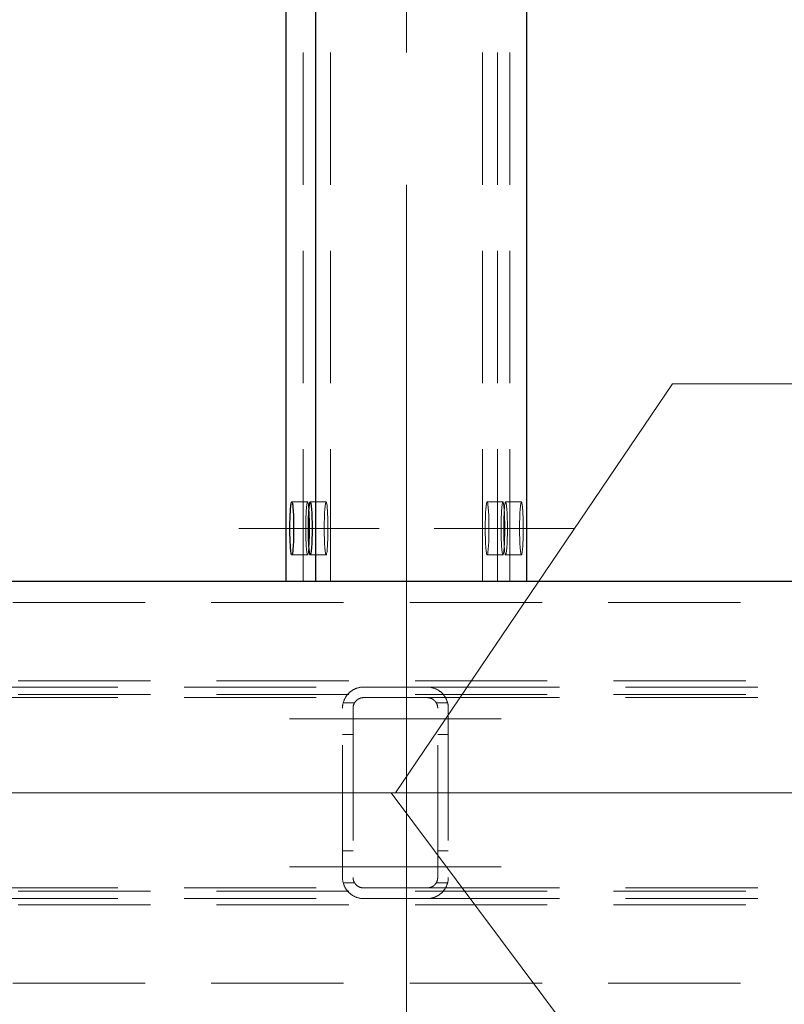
# Model space of a CAD drawing. Header units: millimetres. Extents: x -853 to -247, y 10927 to 11422.
# Tile 15 of 59: x -700 to -686, y 10969 to 10987. Entities that reach past the tile are written whole.
import ezdxf

# ---------------------------------------------------------------- set-up
doc = ezdxf.new("R2010")
doc.units = ezdxf.units.MM
doc.header["$LTSCALE"] = 10
doc.linetypes.add('HIDDEN', pattern=[0.375, 0.25, -0.125])
doc.linetypes.add('MITTE', pattern=[2, 1.25, -0.25, 0.25, -0.25])
for name, color, linetype, lineweight in [('PS_Hidden', 2, 'HIDDEN', 9), ('PS_Mid', 5, 'MITTE', 15), ('PS_Pos', 1, 'Continuous', 15), ('PS_Shape', 161, 'Continuous', 30), ('PS_SOLID', 7, 'Continuous', 30)]:
    doc.layers.add(name, color=color, linetype=linetype, lineweight=lineweight)

# ---------------------------------------------------------------- blocks, each defined once
blk = doc.blocks.new('*X234')
at = {"layer": 'PS_Hidden', "color": 2, "linetype": 'HIDDEN'}
for p, q in [((-694.799, 10976.703), (-694.799, 11120.703)), ((-694.283, 10976.703), (-694.283, 11120.703)), ((-691.408, 10976.703), (-691.408, 11120.703)), ((-691.129, 10976.703), (-691.129, 11120.703)), ((-690.891, 10976.703), (-690.891, 11120.703)), ((-695.015, 10978.203), (-694.716, 10978.203)), ((-694.736, 10978.113), (-694.738, 10978.082)), ((-694.733, 10978.14), (-694.736, 10978.113)), ((-694.729, 10978.163), (-694.733, 10978.14)), ((-694.726, 10978.18), (-694.729, 10978.163)), ((-694.723, 10978.193), (-694.726, 10978.18)), ((-694.719, 10978.2), (-694.723, 10978.193)), ((-694.716, 10978.203), (-694.719, 10978.2)), ((-694.712, 10978.2), (-694.716, 10978.203)), ((-694.709, 10978.193), (-694.712, 10978.2)), ((-694.705, 10978.18), (-694.709, 10978.193)), ((-694.702, 10978.163), (-694.705, 10978.18)), ((-694.699, 10978.14), (-694.702, 10978.163)), ((-694.696, 10978.113), (-694.699, 10978.14)), ((-694.693, 10978.082), (-694.696, 10978.113)), ((-694.666, 10978.203), (-694.366, 10978.203)), ((-694.386, 10978.113), (-694.389, 10978.082)), ((-694.383, 10978.14), (-694.386, 10978.113)), ((-694.38, 10978.163), (-694.383, 10978.14)), ((-694.377, 10978.18), (-694.38, 10978.163)), ((-694.373, 10978.193), (-694.377, 10978.18)), ((-694.37, 10978.2), (-694.373, 10978.193)), ((-694.366, 10978.203), (-694.37, 10978.2)), ((-694.363, 10978.2), (-694.366, 10978.203)), ((-694.359, 10978.193), (-694.363, 10978.2)), ((-694.356, 10978.18), (-694.359, 10978.193)), ((-694.353, 10978.163), (-694.356, 10978.18)), ((-694.349, 10978.14), (-694.353, 10978.163)), ((-694.346, 10978.113), (-694.349, 10978.14)), ((-694.344, 10978.082), (-694.346, 10978.113)), ((-691.347, 10978.082), (-691.344, 10978.113)), ((-691.344, 10978.113), (-691.341, 10978.14)), ((-691.341, 10978.14), (-691.338, 10978.163)), ((-691.338, 10978.163), (-691.334, 10978.18)), ((-691.334, 10978.18), (-691.331, 10978.193)), ((-691.331, 10978.193), (-691.327, 10978.2)), ((-691.327, 10978.2), (-691.324, 10978.203)), ((-691.324, 10978.203), (-691.32, 10978.2)), ((-691.324, 10978.203), (-691.025, 10978.203)), ((-691.32, 10978.2), (-691.317, 10978.193)), ((-691.317, 10978.193), (-691.313, 10978.18)), ((-691.313, 10978.18), (-691.31, 10978.163)), ((-691.31, 10978.163), (-691.307, 10978.14)), ((-691.307, 10978.14), (-691.304, 10978.113)), ((-691.304, 10978.113), (-691.301, 10978.082)), ((-691.045, 10978.113), (-691.047, 10978.082)), ((-691.042, 10978.14), (-691.045, 10978.113)), ((-691.038, 10978.163), (-691.042, 10978.14)), ((-691.035, 10978.18), (-691.038, 10978.163)), ((-691.032, 10978.193), (-691.035, 10978.18)), ((-691.028, 10978.2), (-691.032, 10978.193)), ((-691.025, 10978.203), (-691.028, 10978.2)), ((-691.021, 10978.2), (-691.025, 10978.203)), ((-691.018, 10978.193), (-691.021, 10978.2)), ((-691.014, 10978.18), (-691.018, 10978.193)), ((-691.011, 10978.163), (-691.014, 10978.18)), ((-691.008, 10978.14), (-691.011, 10978.163)), ((-691.005, 10978.113), (-691.008, 10978.14)), ((-691.002, 10978.082), (-691.005, 10978.113)), ((-690.997, 10978.082), (-690.995, 10978.113)), ((-690.995, 10978.113), (-690.992, 10978.14)), ((-690.992, 10978.14), (-690.989, 10978.163)), ((-690.989, 10978.163), (-690.985, 10978.18)), ((-690.985, 10978.18), (-690.982, 10978.193)), ((-690.982, 10978.193), (-690.978, 10978.2)), ((-690.978, 10978.2), (-690.975, 10978.203)), ((-690.975, 10978.203), (-690.971, 10978.2)), ((-690.975, 10978.203), (-690.675, 10978.203)), ((-690.971, 10978.2), (-690.968, 10978.193)), ((-690.968, 10978.193), (-690.964, 10978.18)), ((-690.964, 10978.18), (-690.961, 10978.163)), ((-690.961, 10978.163), (-690.958, 10978.14)), ((-690.958, 10978.14), (-690.955, 10978.113)), ((-690.955, 10978.113), (-690.952, 10978.082)), ((-690.695, 10978.113), (-690.698, 10978.082)), ((-690.692, 10978.14), (-690.695, 10978.113)), ((-690.689, 10978.163), (-690.692, 10978.14)), ((-690.686, 10978.18), (-690.689, 10978.163)), ((-690.682, 10978.193), (-690.686, 10978.18)), ((-690.679, 10978.2), (-690.682, 10978.193)), ((-690.675, 10978.203), (-690.679, 10978.2)), ((-690.672, 10978.2), (-690.675, 10978.203)), ((-690.668, 10978.193), (-690.672, 10978.2)), ((-690.665, 10978.18), (-690.668, 10978.193)), ((-690.662, 10978.163), (-690.665, 10978.18)), ((-690.659, 10978.14), (-690.662, 10978.163)), ((-690.656, 10978.113), (-690.659, 10978.14)), ((-690.653, 10978.082), (-690.656, 10978.113)), ((-694.747, 10977.923), (-694.748, 10977.877)), ((-694.745, 10977.968), (-694.747, 10977.923)), ((-694.743, 10978.009), (-694.745, 10977.968)), ((-694.741, 10978.048), (-694.743, 10978.009)), ((-694.738, 10978.082), (-694.741, 10978.048)), ((-694.69, 10978.048), (-694.693, 10978.082)), ((-694.688, 10978.009), (-694.69, 10978.048)), ((-694.686, 10977.968), (-694.688, 10978.009)), ((-694.684, 10977.923), (-694.686, 10977.968)), ((-694.683, 10977.877), (-694.684, 10977.923)), ((-694.398, 10977.923), (-694.399, 10977.877)), ((-694.396, 10977.968), (-694.398, 10977.923)), ((-694.394, 10978.009), (-694.396, 10977.968)), ((-694.392, 10978.048), (-694.394, 10978.009)), ((-694.389, 10978.082), (-694.392, 10978.048)), ((-694.341, 10978.048), (-694.344, 10978.082)), ((-694.339, 10978.009), (-694.341, 10978.048)), ((-694.337, 10977.968), (-694.339, 10978.009)), ((-694.335, 10977.923), (-694.337, 10977.968)), ((-694.334, 10977.877), (-694.335, 10977.923)), ((-691.357, 10977.877), (-691.355, 10977.923)), ((-691.355, 10977.923), (-691.354, 10977.968)), ((-691.354, 10977.968), (-691.351, 10978.009)), ((-691.351, 10978.009), (-691.349, 10978.048)), ((-691.349, 10978.048), (-691.347, 10978.082)), ((-691.301, 10978.082), (-691.299, 10978.048)), ((-691.299, 10978.048), (-691.296, 10978.009)), ((-691.296, 10978.009), (-691.294, 10977.968)), ((-691.294, 10977.968), (-691.293, 10977.923)), ((-691.293, 10977.923), (-691.291, 10977.877)), ((-691.056, 10977.923), (-691.057, 10977.877)), ((-691.054, 10977.968), (-691.056, 10977.923)), ((-691.052, 10978.009), (-691.054, 10977.968)), ((-691.05, 10978.048), (-691.052, 10978.009)), ((-691.047, 10978.082), (-691.05, 10978.048)), ((-691.007, 10977.877), (-691.006, 10977.923)), ((-691.006, 10977.923), (-691.004, 10977.968)), ((-691.004, 10977.968), (-691.002, 10978.009)), ((-690.999, 10978.048), (-691.002, 10978.082)), ((-691.002, 10978.009), (-691, 10978.048)), ((-691, 10978.048), (-690.997, 10978.082)), ((-690.997, 10978.009), (-690.999, 10978.048)), ((-690.995, 10977.968), (-690.997, 10978.009)), ((-690.993, 10977.923), (-690.995, 10977.968)), ((-690.992, 10977.877), (-690.993, 10977.923)), ((-690.952, 10978.082), (-690.949, 10978.048)), ((-690.949, 10978.048), (-690.947, 10978.009)), ((-690.947, 10978.009), (-690.945, 10977.968)), ((-690.945, 10977.968), (-690.943, 10977.923)), ((-690.943, 10977.923), (-690.942, 10977.877)), ((-690.707, 10977.923), (-690.708, 10977.877)), ((-690.705, 10977.968), (-690.707, 10977.923)), ((-690.703, 10978.009), (-690.705, 10977.968)), ((-690.701, 10978.048), (-690.703, 10978.009)), ((-690.698, 10978.082), (-690.701, 10978.048)), ((-690.65, 10978.048), (-690.653, 10978.082)), ((-690.648, 10978.009), (-690.65, 10978.048)), ((-690.646, 10977.968), (-690.648, 10978.009)), ((-690.644, 10977.923), (-690.646, 10977.968)), ((-690.643, 10977.877), (-690.644, 10977.923)), ((-694.749, 10977.828), (-694.75, 10977.779)), ((-694.75, 10977.779), (-694.75, 10977.728)), ((-694.748, 10977.877), (-694.749, 10977.828)), ((-694.682, 10977.828), (-694.683, 10977.877)), ((-694.681, 10977.779), (-694.682, 10977.828)), ((-694.681, 10977.728), (-694.681, 10977.779)), ((-694.4, 10977.828), (-694.401, 10977.779)), ((-694.401, 10977.779), (-694.401, 10977.728)), ((-694.399, 10977.877), (-694.4, 10977.828)), ((-694.333, 10977.828), (-694.334, 10977.877)), ((-694.332, 10977.779), (-694.333, 10977.828)), ((-694.332, 10977.728), (-694.332, 10977.779)), ((-691.359, 10977.728), (-691.358, 10977.779)), ((-691.358, 10977.828), (-691.357, 10977.877)), ((-691.358, 10977.779), (-691.358, 10977.828)), ((-691.291, 10977.877), (-691.29, 10977.828)), ((-691.29, 10977.828), (-691.289, 10977.779)), ((-691.289, 10977.779), (-691.289, 10977.728)), ((-691.058, 10977.828), (-691.059, 10977.779)), ((-691.059, 10977.779), (-691.059, 10977.728)), ((-691.057, 10977.877), (-691.058, 10977.828)), ((-691.01, 10977.728), (-691.009, 10977.779)), ((-691.009, 10977.828), (-691.007, 10977.877)), ((-691.009, 10977.779), (-691.009, 10977.828)), ((-690.991, 10977.828), (-690.992, 10977.877)), ((-690.99, 10977.779), (-690.991, 10977.828)), ((-690.99, 10977.728), (-690.99, 10977.779)), ((-690.942, 10977.877), (-690.941, 10977.828)), ((-690.941, 10977.828), (-690.94, 10977.779)), ((-690.94, 10977.779), (-690.94, 10977.728)), ((-690.709, 10977.828), (-690.71, 10977.779)), ((-690.71, 10977.779), (-690.71, 10977.728)), ((-690.708, 10977.877), (-690.709, 10977.828)), ((-690.642, 10977.828), (-690.643, 10977.877)), ((-690.641, 10977.779), (-690.642, 10977.828)), ((-690.641, 10977.728), (-690.641, 10977.779)), ((-694.75, 10977.728), (-694.75, 10977.678)), ((-694.75, 10977.678), (-694.75, 10977.627)), ((-694.75, 10977.627), (-694.749, 10977.578)), ((-694.749, 10977.578), (-694.748, 10977.529)), ((-694.683, 10977.529), (-694.682, 10977.578)), ((-694.682, 10977.578), (-694.681, 10977.627)), ((-694.681, 10977.678), (-694.681, 10977.728)), ((-694.681, 10977.627), (-694.681, 10977.678)), ((-694.401, 10977.728), (-694.401, 10977.678)), ((-694.401, 10977.678), (-694.401, 10977.627)), ((-694.401, 10977.627), (-694.4, 10977.578)), ((-694.4, 10977.578), (-694.399, 10977.529)), ((-694.334, 10977.529), (-694.333, 10977.578)), ((-694.333, 10977.578), (-694.332, 10977.627)), ((-694.332, 10977.678), (-694.332, 10977.728)), ((-694.332, 10977.627), (-694.332, 10977.678)), ((-691.359, 10977.678), (-691.359, 10977.728)), ((-691.358, 10977.627), (-691.359, 10977.678)), ((-691.358, 10977.578), (-691.358, 10977.627)), ((-691.357, 10977.529), (-691.358, 10977.578)), ((-691.29, 10977.578), (-691.291, 10977.529)), ((-691.289, 10977.627), (-691.29, 10977.578)), ((-691.289, 10977.728), (-691.289, 10977.678)), ((-691.289, 10977.678), (-691.289, 10977.627)), ((-691.059, 10977.728), (-691.059, 10977.678)), ((-691.059, 10977.678), (-691.059, 10977.627)), ((-691.059, 10977.627), (-691.058, 10977.578)), ((-691.058, 10977.578), (-691.057, 10977.529)), ((-691.01, 10977.678), (-691.01, 10977.728)), ((-691.009, 10977.627), (-691.01, 10977.678)), ((-691.009, 10977.578), (-691.009, 10977.627)), ((-691.007, 10977.529), (-691.009, 10977.578)), ((-690.992, 10977.529), (-690.991, 10977.578)), ((-690.991, 10977.578), (-690.99, 10977.627)), ((-690.99, 10977.678), (-690.99, 10977.728)), ((-690.99, 10977.627), (-690.99, 10977.678)), ((-690.941, 10977.578), (-690.942, 10977.529)), ((-690.94, 10977.627), (-690.941, 10977.578)), ((-690.94, 10977.728), (-690.94, 10977.678)), ((-690.94, 10977.678), (-690.94, 10977.627)), ((-690.71, 10977.728), (-690.71, 10977.678)), ((-690.71, 10977.678), (-690.71, 10977.627)), ((-690.71, 10977.627), (-690.709, 10977.578)), ((-690.709, 10977.578), (-690.708, 10977.529)), ((-690.643, 10977.529), (-690.642, 10977.578)), ((-690.642, 10977.578), (-690.641, 10977.627)), ((-690.641, 10977.678), (-690.641, 10977.728)), ((-690.641, 10977.627), (-690.641, 10977.678)), ((-694.748, 10977.529), (-694.747, 10977.483)), ((-694.747, 10977.483), (-694.745, 10977.439)), ((-694.745, 10977.439), (-694.743, 10977.397)), ((-694.743, 10977.397), (-694.741, 10977.359)), ((-694.69, 10977.359), (-694.688, 10977.397)), ((-694.688, 10977.397), (-694.686, 10977.439)), ((-694.686, 10977.439), (-694.684, 10977.483)), ((-694.684, 10977.483), (-694.683, 10977.529)), ((-694.399, 10977.529), (-694.398, 10977.483)), ((-694.398, 10977.483), (-694.396, 10977.439)), ((-694.396, 10977.439), (-694.394, 10977.397)), ((-694.394, 10977.397), (-694.392, 10977.359)), ((-694.341, 10977.359), (-694.339, 10977.397)), ((-694.339, 10977.397), (-694.337, 10977.439)), ((-694.337, 10977.439), (-694.335, 10977.483)), ((-694.335, 10977.483), (-694.334, 10977.529)), ((-691.355, 10977.483), (-691.357, 10977.529)), ((-691.354, 10977.439), (-691.355, 10977.483)), ((-691.351, 10977.397), (-691.354, 10977.439)), ((-691.349, 10977.359), (-691.351, 10977.397)), ((-691.296, 10977.397), (-691.299, 10977.359)), ((-691.294, 10977.439), (-691.296, 10977.397)), ((-691.293, 10977.483), (-691.294, 10977.439)), ((-691.291, 10977.529), (-691.293, 10977.483)), ((-691.057, 10977.529), (-691.056, 10977.483)), ((-691.056, 10977.483), (-691.054, 10977.439)), ((-691.054, 10977.439), (-691.052, 10977.397)), ((-691.052, 10977.397), (-691.05, 10977.359)), ((-691.006, 10977.483), (-691.007, 10977.529)), ((-691.004, 10977.439), (-691.006, 10977.483)), ((-691.002, 10977.397), (-691.004, 10977.439)), ((-691, 10977.359), (-691.002, 10977.397)), ((-690.999, 10977.359), (-690.997, 10977.397)), ((-690.997, 10977.397), (-690.995, 10977.439)), ((-690.995, 10977.439), (-690.993, 10977.483)), ((-690.993, 10977.483), (-690.992, 10977.529)), ((-690.947, 10977.397), (-690.949, 10977.359)), ((-690.945, 10977.439), (-690.947, 10977.397)), ((-690.943, 10977.483), (-690.945, 10977.439)), ((-690.942, 10977.529), (-690.943, 10977.483)), ((-690.708, 10977.529), (-690.707, 10977.483)), ((-690.707, 10977.483), (-690.705, 10977.439)), ((-690.705, 10977.439), (-690.703, 10977.397)), ((-690.703, 10977.397), (-690.701, 10977.359)), ((-690.65, 10977.359), (-690.648, 10977.397)), ((-690.648, 10977.397), (-690.646, 10977.439)), ((-690.646, 10977.439), (-690.644, 10977.483)), ((-690.644, 10977.483), (-690.643, 10977.529)), ((-695.015, 10977.203), (-694.716, 10977.203)), ((-694.741, 10977.359), (-694.738, 10977.324)), ((-694.738, 10977.324), (-694.736, 10977.293)), ((-694.736, 10977.293), (-694.733, 10977.266)), ((-694.733, 10977.266), (-694.729, 10977.244)), ((-694.729, 10977.244), (-694.726, 10977.226)), ((-694.726, 10977.226), (-694.723, 10977.213)), ((-694.723, 10977.213), (-694.719, 10977.206)), ((-694.719, 10977.206), (-694.716, 10977.203)), ((-694.716, 10977.203), (-694.712, 10977.206)), ((-694.712, 10977.206), (-694.709, 10977.213)), ((-694.709, 10977.213), (-694.705, 10977.226)), ((-694.705, 10977.226), (-694.702, 10977.244)), ((-694.702, 10977.244), (-694.699, 10977.266)), ((-694.699, 10977.266), (-694.696, 10977.293)), ((-694.696, 10977.293), (-694.693, 10977.324)), ((-694.693, 10977.324), (-694.69, 10977.359)), ((-694.666, 10977.203), (-694.366, 10977.203)), ((-694.392, 10977.359), (-694.389, 10977.324)), ((-694.389, 10977.324), (-694.386, 10977.293)), ((-694.386, 10977.293), (-694.383, 10977.266)), ((-694.383, 10977.266), (-694.38, 10977.244)), ((-694.38, 10977.244), (-694.377, 10977.226)), ((-694.377, 10977.226), (-694.373, 10977.213)), ((-694.373, 10977.213), (-694.37, 10977.206)), ((-694.37, 10977.206), (-694.366, 10977.203)), ((-694.366, 10977.203), (-694.363, 10977.206)), ((-694.363, 10977.206), (-694.359, 10977.213)), ((-694.359, 10977.213), (-694.356, 10977.226)), ((-694.356, 10977.226), (-694.353, 10977.244)), ((-694.353, 10977.244), (-694.349, 10977.266)), ((-694.349, 10977.266), (-694.346, 10977.293)), ((-694.346, 10977.293), (-694.344, 10977.324)), ((-694.344, 10977.324), (-694.341, 10977.359)), ((-691.347, 10977.324), (-691.349, 10977.359)), ((-691.344, 10977.293), (-691.347, 10977.324)), ((-691.341, 10977.266), (-691.344, 10977.293)), ((-691.338, 10977.244), (-691.341, 10977.266)), ((-691.334, 10977.226), (-691.338, 10977.244)), ((-691.331, 10977.213), (-691.334, 10977.226)), ((-691.327, 10977.206), (-691.331, 10977.213)), ((-691.324, 10977.203), (-691.327, 10977.206)), ((-691.32, 10977.206), (-691.324, 10977.203)), ((-691.324, 10977.203), (-691.025, 10977.203)), ((-691.317, 10977.213), (-691.32, 10977.206)), ((-691.313, 10977.226), (-691.317, 10977.213)), ((-691.31, 10977.244), (-691.313, 10977.226)), ((-691.307, 10977.266), (-691.31, 10977.244)), ((-691.304, 10977.293), (-691.307, 10977.266)), ((-691.301, 10977.324), (-691.304, 10977.293)), ((-691.299, 10977.359), (-691.301, 10977.324)), ((-691.05, 10977.359), (-691.047, 10977.324)), ((-691.047, 10977.324), (-691.045, 10977.293)), ((-691.045, 10977.293), (-691.042, 10977.266)), ((-691.042, 10977.266), (-691.038, 10977.244)), ((-691.038, 10977.244), (-691.035, 10977.226)), ((-691.035, 10977.226), (-691.032, 10977.213)), ((-691.032, 10977.213), (-691.028, 10977.206)), ((-691.028, 10977.206), (-691.025, 10977.203)), ((-691.025, 10977.203), (-691.021, 10977.206)), ((-691.021, 10977.206), (-691.018, 10977.213)), ((-691.018, 10977.213), (-691.014, 10977.226)), ((-691.014, 10977.226), (-691.011, 10977.244)), ((-691.011, 10977.244), (-691.008, 10977.266)), ((-691.008, 10977.266), (-691.005, 10977.293)), ((-691.005, 10977.293), (-691.002, 10977.324)), ((-691.002, 10977.324), (-690.999, 10977.359)), ((-690.997, 10977.324), (-691, 10977.359)), ((-690.995, 10977.293), (-690.997, 10977.324)), ((-690.992, 10977.266), (-690.995, 10977.293)), ((-690.989, 10977.244), (-690.992, 10977.266)), ((-690.985, 10977.226), (-690.989, 10977.244)), ((-690.982, 10977.213), (-690.985, 10977.226)), ((-690.978, 10977.206), (-690.982, 10977.213)), ((-690.975, 10977.203), (-690.978, 10977.206)), ((-690.971, 10977.206), (-690.975, 10977.203)), ((-690.975, 10977.203), (-690.675, 10977.203)), ((-690.968, 10977.213), (-690.971, 10977.206)), ((-690.964, 10977.226), (-690.968, 10977.213)), ((-690.961, 10977.244), (-690.964, 10977.226)), ((-690.958, 10977.266), (-690.961, 10977.244)), ((-690.955, 10977.293), (-690.958, 10977.266)), ((-690.952, 10977.324), (-690.955, 10977.293)), ((-690.949, 10977.359), (-690.952, 10977.324)), ((-690.701, 10977.359), (-690.698, 10977.324)), ((-690.698, 10977.324), (-690.695, 10977.293)), ((-690.695, 10977.293), (-690.692, 10977.266)), ((-690.692, 10977.266), (-690.689, 10977.244)), ((-690.689, 10977.244), (-690.686, 10977.226)), ((-690.686, 10977.226), (-690.682, 10977.213)), ((-690.682, 10977.213), (-690.679, 10977.206)), ((-690.679, 10977.206), (-690.675, 10977.203)), ((-690.675, 10977.203), (-690.672, 10977.206)), ((-690.672, 10977.206), (-690.668, 10977.213)), ((-690.668, 10977.213), (-690.665, 10977.226)), ((-690.665, 10977.226), (-690.662, 10977.244)), ((-690.662, 10977.244), (-690.659, 10977.266)), ((-690.659, 10977.266), (-690.656, 10977.293)), ((-690.656, 10977.293), (-690.653, 10977.324)), ((-690.653, 10977.324), (-690.65, 10977.359)), ((-779.036, 10976.303), (-606.305, 10976.303)), ((-771.436, 10974.823), (-634.272, 10974.823)), ((-712.051, 10974.703), (-693.657, 10974.703)), ((-693.957, 10974.567), (-693.951, 10974.573)), ((-693.951, 10974.573), (-693.945, 10974.58)), ((-693.945, 10974.58), (-693.939, 10974.586)), ((-693.939, 10974.586), (-693.933, 10974.592)), ((-693.933, 10974.592), (-693.927, 10974.598)), ((-693.927, 10974.598), (-693.92, 10974.604)), ((-693.92, 10974.604), (-693.913, 10974.61)), ((-693.913, 10974.61), (-693.906, 10974.616)), ((-693.906, 10974.616), (-693.898, 10974.622)), ((-693.898, 10974.622), (-693.89, 10974.627)), ((-693.89, 10974.627), (-693.882, 10974.633)), ((-693.882, 10974.633), (-693.874, 10974.639)), ((-693.874, 10974.639), (-693.866, 10974.644)), ((-693.866, 10974.644), (-693.857, 10974.649)), ((-693.857, 10974.649), (-693.848, 10974.654)), ((-693.848, 10974.654), (-693.838, 10974.659)), ((-693.838, 10974.659), (-693.829, 10974.664)), ((-693.829, 10974.664), (-693.819, 10974.668)), ((-693.819, 10974.668), (-693.809, 10974.673)), ((-693.809, 10974.673), (-693.799, 10974.677)), ((-693.799, 10974.677), (-693.789, 10974.681)), ((-693.789, 10974.681), (-693.778, 10974.684)), ((-693.778, 10974.684), (-693.767, 10974.688)), ((-693.767, 10974.688), (-693.755, 10974.691)), ((-693.755, 10974.691), (-693.742, 10974.694)), ((-693.742, 10974.694), (-693.728, 10974.697)), ((-693.728, 10974.697), (-693.715, 10974.699)), ((-693.715, 10974.699), (-693.7, 10974.701)), ((-693.7, 10974.701), (-693.686, 10974.702)), ((-693.686, 10974.702), (-693.671, 10974.703)), ((-693.671, 10974.703), (-693.657, 10974.703)), ((-693.657, 10974.703), (-692.457, 10974.703)), ((-693.657, 10974.703), (-693.657, 10974.703)), ((-692.457, 10974.703), (-692.442, 10974.703)), ((-692.457, 10974.703), (-674.062, 10974.703)), ((-692.442, 10974.703), (-692.427, 10974.702)), ((-692.427, 10974.702), (-692.413, 10974.701)), ((-692.413, 10974.701), (-692.399, 10974.699)), ((-692.399, 10974.699), (-692.385, 10974.697)), ((-692.385, 10974.697), (-692.371, 10974.694)), ((-692.371, 10974.694), (-692.359, 10974.691)), ((-692.359, 10974.691), (-692.346, 10974.688)), ((-692.346, 10974.688), (-692.335, 10974.684)), ((-692.335, 10974.684), (-692.324, 10974.681)), ((-692.324, 10974.681), (-692.314, 10974.677)), ((-692.314, 10974.677), (-692.304, 10974.673)), ((-692.304, 10974.673), (-692.294, 10974.668)), ((-692.294, 10974.668), (-692.284, 10974.664)), ((-692.284, 10974.664), (-692.275, 10974.659)), ((-692.275, 10974.659), (-692.265, 10974.654)), ((-692.265, 10974.654), (-692.256, 10974.649)), ((-692.256, 10974.649), (-692.248, 10974.644)), ((-692.248, 10974.644), (-692.239, 10974.639)), ((-692.239, 10974.639), (-692.231, 10974.633)), ((-692.231, 10974.633), (-692.223, 10974.627)), ((-692.223, 10974.627), (-692.215, 10974.622)), ((-692.215, 10974.622), (-692.207, 10974.616)), ((-692.207, 10974.616), (-692.2, 10974.61)), ((-692.2, 10974.61), (-692.193, 10974.604)), ((-692.193, 10974.604), (-692.186, 10974.598)), ((-692.186, 10974.598), (-692.18, 10974.592)), ((-692.18, 10974.592), (-692.174, 10974.586)), ((-692.174, 10974.586), (-692.168, 10974.58)), ((-692.168, 10974.58), (-692.162, 10974.573)), ((-692.162, 10974.573), (-692.156, 10974.567)), ((-771.436, 10974.563), (-634.272, 10974.563)), ((-712.051, 10974.503), (-693.657, 10974.503)), ((-694.049, 10974.379), (-694.047, 10974.388)), ((-694.047, 10974.388), (-694.045, 10974.398)), ((-694.045, 10974.398), (-694.043, 10974.407)), ((-694.044, 10974.403), (-693.83, 10974.403)), ((-694.043, 10974.407), (-694.04, 10974.416)), ((-694.04, 10974.416), (-694.037, 10974.425)), ((-694.037, 10974.425), (-694.034, 10974.434)), ((-694.034, 10974.434), (-694.031, 10974.443)), ((-694.031, 10974.443), (-694.028, 10974.451)), ((-694.028, 10974.451), (-694.024, 10974.46)), ((-694.024, 10974.46), (-694.021, 10974.469)), ((-694.021, 10974.469), (-694.017, 10974.477)), ((-694.017, 10974.477), (-694.013, 10974.485)), ((-694.013, 10974.485), (-694.008, 10974.493)), ((-694.008, 10974.493), (-694.004, 10974.501)), ((-694.004, 10974.501), (-693.999, 10974.509)), ((-693.999, 10974.509), (-693.994, 10974.517)), ((-693.994, 10974.517), (-693.99, 10974.525)), ((-693.99, 10974.525), (-693.984, 10974.532)), ((-693.984, 10974.532), (-693.979, 10974.539)), ((-693.979, 10974.539), (-693.974, 10974.546)), ((-693.974, 10974.546), (-693.968, 10974.553)), ((-693.968, 10974.553), (-693.963, 10974.56)), ((-693.963, 10974.56), (-693.957, 10974.567)), ((-693.839, 10974.385), (-693.841, 10974.381)), ((-693.837, 10974.389), (-693.839, 10974.385)), ((-693.835, 10974.393), (-693.837, 10974.389)), ((-693.833, 10974.397), (-693.835, 10974.393)), ((-693.831, 10974.401), (-693.833, 10974.397)), ((-693.829, 10974.405), (-693.831, 10974.401)), ((-693.826, 10974.409), (-693.829, 10974.405)), ((-693.824, 10974.413), (-693.826, 10974.409)), ((-693.821, 10974.416), (-693.824, 10974.413)), ((-693.819, 10974.42), (-693.821, 10974.416)), ((-693.816, 10974.424), (-693.819, 10974.42)), ((-693.813, 10974.427), (-693.816, 10974.424)), ((-693.81, 10974.431), (-693.813, 10974.427)), ((-693.807, 10974.434), (-693.81, 10974.431)), ((-693.804, 10974.438), (-693.807, 10974.434)), ((-693.801, 10974.441), (-693.804, 10974.438)), ((-693.798, 10974.444), (-693.801, 10974.441)), ((-693.795, 10974.448), (-693.798, 10974.444)), ((-693.791, 10974.451), (-693.795, 10974.448)), ((-693.787, 10974.454), (-693.791, 10974.451)), ((-693.784, 10974.457), (-693.787, 10974.454)), ((-693.78, 10974.461), (-693.784, 10974.457)), ((-693.775, 10974.464), (-693.78, 10974.461)), ((-693.771, 10974.467), (-693.775, 10974.464)), ((-693.767, 10974.47), (-693.771, 10974.467)), ((-693.762, 10974.473), (-693.767, 10974.47)), ((-693.757, 10974.476), (-693.762, 10974.473)), ((-693.752, 10974.478), (-693.757, 10974.476)), ((-693.747, 10974.481), (-693.752, 10974.478)), ((-693.742, 10974.484), (-693.747, 10974.481)), ((-693.737, 10974.486), (-693.742, 10974.484)), ((-693.732, 10974.488), (-693.737, 10974.486)), ((-693.727, 10974.49), (-693.732, 10974.488)), ((-693.721, 10974.492), (-693.727, 10974.49)), ((-693.715, 10974.494), (-693.721, 10974.492)), ((-693.709, 10974.496), (-693.715, 10974.494)), ((-693.703, 10974.498), (-693.709, 10974.496)), ((-693.697, 10974.499), (-693.703, 10974.498)), ((-693.69, 10974.5), (-693.697, 10974.499)), ((-693.683, 10974.501), (-693.69, 10974.5)), ((-693.677, 10974.502), (-693.683, 10974.501)), ((-693.67, 10974.503), (-693.677, 10974.502)), ((-693.663, 10974.503), (-693.67, 10974.503)), ((-693.657, 10974.503), (-693.663, 10974.503)), ((-692.457, 10974.503), (-693.657, 10974.503)), ((-692.45, 10974.503), (-692.457, 10974.503)), ((-692.457, 10974.503), (-692.457, 10974.503)), ((-692.457, 10974.503), (-674.062, 10974.503)), ((-692.443, 10974.503), (-692.45, 10974.503)), ((-692.436, 10974.502), (-692.443, 10974.503)), ((-692.43, 10974.501), (-692.436, 10974.502)), ((-692.423, 10974.5), (-692.43, 10974.501)), ((-692.416, 10974.499), (-692.423, 10974.5)), ((-692.41, 10974.498), (-692.416, 10974.499)), ((-692.404, 10974.496), (-692.41, 10974.498)), ((-692.398, 10974.494), (-692.404, 10974.496)), ((-692.392, 10974.492), (-692.398, 10974.494)), ((-692.386, 10974.49), (-692.392, 10974.492)), ((-692.381, 10974.488), (-692.386, 10974.49)), ((-692.376, 10974.486), (-692.381, 10974.488)), ((-692.371, 10974.484), (-692.376, 10974.486)), ((-692.366, 10974.481), (-692.371, 10974.484)), ((-692.361, 10974.478), (-692.366, 10974.481)), ((-692.356, 10974.476), (-692.361, 10974.478)), ((-692.351, 10974.473), (-692.356, 10974.476)), ((-692.346, 10974.47), (-692.351, 10974.473)), ((-692.342, 10974.467), (-692.346, 10974.47)), ((-692.338, 10974.464), (-692.342, 10974.467)), ((-692.333, 10974.461), (-692.338, 10974.464)), ((-692.329, 10974.457), (-692.333, 10974.461)), ((-692.326, 10974.454), (-692.329, 10974.457)), ((-692.322, 10974.451), (-692.326, 10974.454)), ((-692.318, 10974.448), (-692.322, 10974.451)), ((-692.315, 10974.444), (-692.318, 10974.448)), ((-692.312, 10974.441), (-692.315, 10974.444)), ((-692.309, 10974.438), (-692.312, 10974.441)), ((-692.306, 10974.434), (-692.309, 10974.438)), ((-692.303, 10974.431), (-692.306, 10974.434)), ((-692.3, 10974.427), (-692.303, 10974.431)), ((-692.297, 10974.424), (-692.3, 10974.427)), ((-692.294, 10974.42), (-692.297, 10974.424)), ((-692.292, 10974.416), (-692.294, 10974.42)), ((-692.289, 10974.413), (-692.292, 10974.416)), ((-692.287, 10974.409), (-692.289, 10974.413)), ((-692.284, 10974.405), (-692.287, 10974.409)), ((-692.282, 10974.401), (-692.284, 10974.405)), ((-692.283, 10974.403), (-692.069, 10974.403)), ((-692.28, 10974.397), (-692.282, 10974.401)), ((-692.278, 10974.393), (-692.28, 10974.397)), ((-692.276, 10974.389), (-692.278, 10974.393)), ((-692.274, 10974.385), (-692.276, 10974.389)), ((-692.272, 10974.381), (-692.274, 10974.385)), ((-692.156, 10974.567), (-692.15, 10974.56)), ((-692.15, 10974.56), (-692.145, 10974.553)), ((-692.145, 10974.553), (-692.139, 10974.546)), ((-692.139, 10974.546), (-692.134, 10974.539)), ((-692.134, 10974.539), (-692.129, 10974.532)), ((-692.129, 10974.532), (-692.124, 10974.525)), ((-692.124, 10974.525), (-692.119, 10974.517)), ((-692.119, 10974.517), (-692.114, 10974.509)), ((-692.114, 10974.509), (-692.109, 10974.501)), ((-692.109, 10974.501), (-692.105, 10974.493)), ((-692.105, 10974.493), (-692.1, 10974.485)), ((-692.1, 10974.485), (-692.096, 10974.477)), ((-692.096, 10974.477), (-692.092, 10974.469)), ((-692.092, 10974.469), (-692.089, 10974.46)), ((-692.089, 10974.46), (-692.085, 10974.451)), ((-692.085, 10974.451), (-692.082, 10974.443)), ((-692.082, 10974.443), (-692.079, 10974.434)), ((-692.079, 10974.434), (-692.076, 10974.425)), ((-692.076, 10974.425), (-692.073, 10974.416)), ((-692.073, 10974.416), (-692.07, 10974.407)), ((-692.07, 10974.407), (-692.068, 10974.398)), ((-692.068, 10974.398), (-692.066, 10974.388)), ((-692.066, 10974.388), (-692.064, 10974.379)), ((-694.057, 10974.303), (-694.056, 10974.313)), ((-694.057, 10971.103), (-694.057, 10974.303)), ((-694.056, 10974.322), (-694.055, 10974.332)), ((-694.056, 10974.313), (-694.056, 10974.322)), ((-694.055, 10974.341), (-694.054, 10974.351)), ((-694.055, 10974.332), (-694.055, 10974.341)), ((-694.054, 10974.351), (-694.052, 10974.36)), ((-694.052, 10974.36), (-694.051, 10974.37)), ((-694.051, 10974.37), (-694.049, 10974.379)), ((-693.856, 10974.307), (-693.857, 10974.303)), ((-693.857, 10974.303), (-693.857, 10971.103)), ((-693.855, 10974.325), (-693.856, 10974.32)), ((-693.856, 10974.32), (-693.856, 10974.316)), ((-693.856, 10974.316), (-693.856, 10974.312)), ((-693.856, 10974.312), (-693.856, 10974.307)), ((-693.854, 10974.333), (-693.855, 10974.329)), ((-693.855, 10974.329), (-693.855, 10974.325)), ((-693.853, 10974.338), (-693.854, 10974.333)), ((-693.852, 10974.346), (-693.853, 10974.342)), ((-693.853, 10974.342), (-693.853, 10974.338)), ((-693.851, 10974.351), (-693.852, 10974.346)), ((-693.85, 10974.355), (-693.851, 10974.351)), ((-693.848, 10974.359), (-693.85, 10974.355)), ((-693.847, 10974.364), (-693.848, 10974.359)), ((-693.846, 10974.368), (-693.847, 10974.364)), ((-693.844, 10974.372), (-693.846, 10974.368)), ((-693.843, 10974.376), (-693.844, 10974.372)), ((-693.841, 10974.381), (-693.843, 10974.376)), ((-692.27, 10974.376), (-692.272, 10974.381)), ((-692.269, 10974.372), (-692.27, 10974.376)), ((-692.267, 10974.368), (-692.269, 10974.372)), ((-692.266, 10974.364), (-692.267, 10974.368)), ((-692.265, 10974.359), (-692.266, 10974.364)), ((-692.263, 10974.355), (-692.265, 10974.359)), ((-692.262, 10974.351), (-692.263, 10974.355)), ((-692.261, 10974.346), (-692.262, 10974.351)), ((-692.26, 10974.342), (-692.261, 10974.346)), ((-692.26, 10974.338), (-692.26, 10974.342)), ((-692.259, 10974.333), (-692.26, 10974.338)), ((-692.258, 10974.329), (-692.259, 10974.333)), ((-692.258, 10974.325), (-692.258, 10974.329)), ((-692.257, 10974.32), (-692.258, 10974.325)), ((-692.257, 10974.316), (-692.257, 10974.32)), ((-692.257, 10974.312), (-692.257, 10974.316)), ((-692.257, 10974.307), (-692.257, 10974.312)), ((-692.257, 10974.303), (-692.257, 10974.307)), ((-692.257, 10971.103), (-692.257, 10974.303)), ((-692.064, 10974.379), (-692.062, 10974.37)), ((-692.062, 10974.37), (-692.061, 10974.36)), ((-692.061, 10974.36), (-692.059, 10974.351)), ((-692.059, 10974.351), (-692.058, 10974.341)), ((-692.058, 10974.341), (-692.058, 10974.332)), ((-692.058, 10974.332), (-692.057, 10974.322)), ((-692.057, 10974.322), (-692.057, 10974.313)), ((-692.057, 10974.313), (-692.057, 10974.303)), ((-692.057, 10974.303), (-692.057, 10971.103)), ((-692.057, 10974.303), (-692.057, 10974.303)), ((-694.057, 10973.803), (-693.857, 10973.803)), ((-692.257, 10973.803), (-692.057, 10973.803)), ((-694.057, 10971.603), (-693.857, 10971.603)), ((-692.257, 10971.603), (-692.057, 10971.603)), ((-694.056, 10971.094), (-694.057, 10971.103)), ((-694.056, 10971.084), (-694.056, 10971.094)), ((-694.055, 10971.074), (-694.056, 10971.084)), ((-694.055, 10971.065), (-694.055, 10971.074)), ((-694.054, 10971.055), (-694.055, 10971.065)), ((-694.052, 10971.046), (-694.054, 10971.055)), ((-694.051, 10971.037), (-694.052, 10971.046)), ((-694.049, 10971.027), (-694.051, 10971.037)), ((-693.857, 10971.103), (-693.856, 10971.099)), ((-693.856, 10971.099), (-693.856, 10971.094)), ((-693.856, 10971.094), (-693.856, 10971.09)), ((-693.856, 10971.09), (-693.856, 10971.086)), ((-693.856, 10971.086), (-693.855, 10971.081)), ((-693.855, 10971.081), (-693.855, 10971.077)), ((-693.855, 10971.077), (-693.854, 10971.073)), ((-693.854, 10971.073), (-693.853, 10971.068)), ((-693.853, 10971.068), (-693.853, 10971.064)), ((-693.853, 10971.064), (-693.852, 10971.06)), ((-693.852, 10971.06), (-693.851, 10971.055)), ((-693.851, 10971.055), (-693.85, 10971.051)), ((-693.85, 10971.051), (-693.848, 10971.047)), ((-693.848, 10971.047), (-693.847, 10971.042)), ((-693.847, 10971.042), (-693.846, 10971.038)), ((-693.846, 10971.038), (-693.844, 10971.034)), ((-693.844, 10971.034), (-693.843, 10971.03)), ((-693.843, 10971.03), (-693.841, 10971.025)), ((-692.272, 10971.025), (-692.27, 10971.03)), ((-692.27, 10971.03), (-692.269, 10971.034)), ((-692.269, 10971.034), (-692.267, 10971.038)), ((-692.267, 10971.038), (-692.266, 10971.042)), ((-692.266, 10971.042), (-692.265, 10971.047)), ((-692.265, 10971.047), (-692.263, 10971.051)), ((-692.263, 10971.051), (-692.262, 10971.055)), ((-692.262, 10971.055), (-692.261, 10971.06)), ((-692.261, 10971.06), (-692.26, 10971.064)), ((-692.26, 10971.068), (-692.259, 10971.073)), ((-692.26, 10971.064), (-692.26, 10971.068)), ((-692.259, 10971.073), (-692.258, 10971.077)), ((-692.258, 10971.081), (-692.257, 10971.086)), ((-692.258, 10971.077), (-692.258, 10971.081)), ((-692.257, 10971.099), (-692.257, 10971.103)), ((-692.257, 10971.094), (-692.257, 10971.099)), ((-692.257, 10971.09), (-692.257, 10971.094)), ((-692.257, 10971.086), (-692.257, 10971.09)), ((-692.062, 10971.037), (-692.064, 10971.027)), ((-692.061, 10971.046), (-692.062, 10971.037)), ((-692.059, 10971.055), (-692.061, 10971.046)), ((-692.058, 10971.065), (-692.059, 10971.055)), ((-692.057, 10971.084), (-692.058, 10971.074)), ((-692.058, 10971.074), (-692.058, 10971.065)), ((-692.057, 10971.103), (-692.057, 10971.094)), ((-692.057, 10971.094), (-692.057, 10971.084)), ((-771.436, 10970.843), (-634.272, 10970.843)), ((-712.051, 10970.903), (-693.657, 10970.903)), ((-694.047, 10971.018), (-694.049, 10971.027)), ((-694.045, 10971.009), (-694.047, 10971.018)), ((-694.043, 10970.999), (-694.045, 10971.009)), ((-694.044, 10971.003), (-693.83, 10971.003)), ((-694.04, 10970.99), (-694.043, 10970.999)), ((-694.037, 10970.981), (-694.04, 10970.99)), ((-694.034, 10970.972), (-694.037, 10970.981)), ((-694.031, 10970.963), (-694.034, 10970.972)), ((-694.028, 10970.955), (-694.031, 10970.963)), ((-694.024, 10970.946), (-694.028, 10970.955)), ((-694.021, 10970.937), (-694.024, 10970.946)), ((-694.017, 10970.929), (-694.021, 10970.937)), ((-694.013, 10970.921), (-694.017, 10970.929)), ((-694.008, 10970.913), (-694.013, 10970.921)), ((-694.004, 10970.905), (-694.008, 10970.913)), ((-693.999, 10970.897), (-694.004, 10970.905)), ((-693.994, 10970.889), (-693.999, 10970.897)), ((-693.99, 10970.882), (-693.994, 10970.889)), ((-693.984, 10970.874), (-693.99, 10970.882)), ((-693.979, 10970.867), (-693.984, 10970.874)), ((-693.974, 10970.86), (-693.979, 10970.867)), ((-693.968, 10970.853), (-693.974, 10970.86)), ((-693.963, 10970.846), (-693.968, 10970.853)), ((-693.957, 10970.839), (-693.963, 10970.846)), ((-693.841, 10971.025), (-693.839, 10971.021)), ((-693.839, 10971.021), (-693.837, 10971.017)), ((-693.837, 10971.017), (-693.835, 10971.013)), ((-693.835, 10971.013), (-693.833, 10971.009)), ((-693.833, 10971.009), (-693.831, 10971.005)), ((-693.831, 10971.005), (-693.829, 10971.001)), ((-693.829, 10971.001), (-693.826, 10970.997)), ((-693.826, 10970.997), (-693.824, 10970.993)), ((-693.824, 10970.993), (-693.821, 10970.99)), ((-693.821, 10970.99), (-693.819, 10970.986)), ((-693.819, 10970.986), (-693.816, 10970.982)), ((-693.816, 10970.982), (-693.813, 10970.979)), ((-693.813, 10970.979), (-693.81, 10970.975)), ((-693.81, 10970.975), (-693.807, 10970.972)), ((-693.807, 10970.972), (-693.804, 10970.968)), ((-693.804, 10970.968), (-693.801, 10970.965)), ((-693.801, 10970.965), (-693.798, 10970.962)), ((-693.798, 10970.962), (-693.795, 10970.958)), ((-693.795, 10970.958), (-693.791, 10970.955)), ((-693.791, 10970.955), (-693.787, 10970.952)), ((-693.787, 10970.952), (-693.784, 10970.949)), ((-693.784, 10970.949), (-693.78, 10970.946)), ((-693.78, 10970.946), (-693.775, 10970.942)), ((-693.775, 10970.942), (-693.771, 10970.939)), ((-693.771, 10970.939), (-693.767, 10970.936)), ((-693.767, 10970.936), (-693.762, 10970.933)), ((-693.762, 10970.933), (-693.757, 10970.93)), ((-693.757, 10970.93), (-693.752, 10970.928)), ((-693.752, 10970.928), (-693.747, 10970.925)), ((-693.747, 10970.925), (-693.742, 10970.922)), ((-693.742, 10970.922), (-693.737, 10970.92)), ((-693.737, 10970.92), (-693.732, 10970.918)), ((-693.732, 10970.918), (-693.727, 10970.916)), ((-693.727, 10970.916), (-693.721, 10970.914)), ((-693.721, 10970.914), (-693.715, 10970.912)), ((-693.715, 10970.912), (-693.709, 10970.91)), ((-693.709, 10970.91), (-693.703, 10970.909)), ((-693.703, 10970.909), (-693.697, 10970.907)), ((-693.697, 10970.907), (-693.69, 10970.906)), ((-693.69, 10970.906), (-693.683, 10970.905)), ((-693.683, 10970.905), (-693.677, 10970.904)), ((-693.677, 10970.904), (-693.67, 10970.903)), ((-693.67, 10970.903), (-693.663, 10970.903)), ((-693.663, 10970.903), (-693.657, 10970.903)), ((-693.657, 10970.903), (-692.457, 10970.903)), ((-692.457, 10970.903), (-692.45, 10970.903)), ((-692.457, 10970.903), (-674.062, 10970.903)), ((-692.45, 10970.903), (-692.443, 10970.903)), ((-692.443, 10970.903), (-692.436, 10970.904)), ((-692.436, 10970.904), (-692.43, 10970.905)), ((-692.43, 10970.905), (-692.423, 10970.906)), ((-692.423, 10970.906), (-692.416, 10970.907)), ((-692.416, 10970.907), (-692.41, 10970.909)), ((-692.41, 10970.909), (-692.404, 10970.91)), ((-692.404, 10970.91), (-692.398, 10970.912)), ((-692.398, 10970.912), (-692.392, 10970.914)), ((-692.392, 10970.914), (-692.386, 10970.916)), ((-692.386, 10970.916), (-692.381, 10970.918)), ((-692.381, 10970.918), (-692.376, 10970.92)), ((-692.376, 10970.92), (-692.371, 10970.922)), ((-692.371, 10970.922), (-692.366, 10970.925)), ((-692.366, 10970.925), (-692.361, 10970.928)), ((-692.361, 10970.928), (-692.356, 10970.93)), ((-692.356, 10970.93), (-692.351, 10970.933)), ((-692.351, 10970.933), (-692.346, 10970.936)), ((-692.346, 10970.936), (-692.342, 10970.939)), ((-692.342, 10970.939), (-692.338, 10970.942)), ((-692.338, 10970.942), (-692.333, 10970.946)), ((-692.333, 10970.946), (-692.329, 10970.949)), ((-692.329, 10970.949), (-692.326, 10970.952)), ((-692.326, 10970.952), (-692.322, 10970.955)), ((-692.322, 10970.955), (-692.318, 10970.958)), ((-692.318, 10970.958), (-692.315, 10970.962)), ((-692.315, 10970.962), (-692.312, 10970.965)), ((-692.312, 10970.965), (-692.309, 10970.968)), ((-692.309, 10970.968), (-692.306, 10970.972)), ((-692.306, 10970.972), (-692.303, 10970.975)), ((-692.303, 10970.975), (-692.3, 10970.979)), ((-692.3, 10970.979), (-692.297, 10970.982)), ((-692.297, 10970.982), (-692.294, 10970.986)), ((-692.294, 10970.986), (-692.292, 10970.99)), ((-692.292, 10970.99), (-692.289, 10970.993)), ((-692.289, 10970.993), (-692.287, 10970.997)), ((-692.287, 10970.997), (-692.284, 10971.001)), ((-692.284, 10971.001), (-692.282, 10971.005)), ((-692.283, 10971.003), (-692.069, 10971.003)), ((-692.282, 10971.005), (-692.28, 10971.009)), ((-692.28, 10971.009), (-692.278, 10971.013)), ((-692.278, 10971.013), (-692.276, 10971.017)), ((-692.276, 10971.017), (-692.274, 10971.021)), ((-692.274, 10971.021), (-692.272, 10971.025)), ((-692.15, 10970.846), (-692.156, 10970.839)), ((-692.145, 10970.853), (-692.15, 10970.846)), ((-692.139, 10970.86), (-692.145, 10970.853)), ((-692.134, 10970.867), (-692.139, 10970.86)), ((-692.129, 10970.874), (-692.134, 10970.867)), ((-692.124, 10970.882), (-692.129, 10970.874)), ((-692.119, 10970.889), (-692.124, 10970.882)), ((-692.114, 10970.897), (-692.119, 10970.889)), ((-692.109, 10970.905), (-692.114, 10970.897)), ((-692.105, 10970.913), (-692.109, 10970.905)), ((-692.1, 10970.921), (-692.105, 10970.913)), ((-692.096, 10970.929), (-692.1, 10970.921)), ((-692.092, 10970.937), (-692.096, 10970.929)), ((-692.089, 10970.946), (-692.092, 10970.937)), ((-692.085, 10970.955), (-692.089, 10970.946)), ((-692.082, 10970.963), (-692.085, 10970.955)), ((-692.079, 10970.972), (-692.082, 10970.963)), ((-692.076, 10970.981), (-692.079, 10970.972)), ((-692.073, 10970.99), (-692.076, 10970.981)), ((-692.07, 10970.999), (-692.073, 10970.99)), ((-692.068, 10971.009), (-692.07, 10970.999)), ((-692.066, 10971.018), (-692.068, 10971.009)), ((-692.064, 10971.027), (-692.066, 10971.018)), ((-712.051, 10970.703), (-693.657, 10970.703)), ((-693.951, 10970.833), (-693.957, 10970.839)), ((-693.945, 10970.826), (-693.951, 10970.833)), ((-693.939, 10970.82), (-693.945, 10970.826)), ((-693.933, 10970.814), (-693.939, 10970.82)), ((-693.927, 10970.808), (-693.933, 10970.814)), ((-693.92, 10970.802), (-693.927, 10970.808)), ((-693.913, 10970.796), (-693.92, 10970.802)), ((-693.906, 10970.79), (-693.913, 10970.796)), ((-693.898, 10970.784), (-693.906, 10970.79)), ((-693.89, 10970.779), (-693.898, 10970.784)), ((-693.882, 10970.773), (-693.89, 10970.779)), ((-693.874, 10970.768), (-693.882, 10970.773)), ((-693.866, 10970.762), (-693.874, 10970.768)), ((-693.857, 10970.757), (-693.866, 10970.762)), ((-693.848, 10970.752), (-693.857, 10970.757)), ((-693.838, 10970.747), (-693.848, 10970.752)), ((-693.829, 10970.742), (-693.838, 10970.747)), ((-693.819, 10970.738), (-693.829, 10970.742)), ((-693.809, 10970.733), (-693.819, 10970.738)), ((-693.799, 10970.729), (-693.809, 10970.733)), ((-693.789, 10970.725), (-693.799, 10970.729)), ((-693.778, 10970.722), (-693.789, 10970.725)), ((-693.767, 10970.718), (-693.778, 10970.722)), ((-693.755, 10970.715), (-693.767, 10970.718)), ((-693.742, 10970.712), (-693.755, 10970.715)), ((-693.728, 10970.71), (-693.742, 10970.712)), ((-693.715, 10970.707), (-693.728, 10970.71)), ((-693.7, 10970.705), (-693.715, 10970.707)), ((-693.686, 10970.704), (-693.7, 10970.705)), ((-693.671, 10970.703), (-693.686, 10970.704)), ((-693.657, 10970.703), (-693.671, 10970.703)), ((-692.457, 10970.703), (-693.657, 10970.703)), ((-692.442, 10970.703), (-692.457, 10970.703)), ((-692.457, 10970.703), (-692.457, 10970.703)), ((-692.457, 10970.703), (-674.062, 10970.703)), ((-692.427, 10970.704), (-692.442, 10970.703)), ((-692.413, 10970.705), (-692.427, 10970.704)), ((-692.399, 10970.707), (-692.413, 10970.705)), ((-692.385, 10970.71), (-692.399, 10970.707)), ((-692.371, 10970.712), (-692.385, 10970.71)), ((-692.359, 10970.715), (-692.371, 10970.712)), ((-692.346, 10970.718), (-692.359, 10970.715)), ((-692.335, 10970.722), (-692.346, 10970.718)), ((-692.324, 10970.725), (-692.335, 10970.722)), ((-692.314, 10970.729), (-692.324, 10970.725)), ((-692.304, 10970.733), (-692.314, 10970.729)), ((-692.294, 10970.738), (-692.304, 10970.733)), ((-692.284, 10970.742), (-692.294, 10970.738)), ((-692.275, 10970.747), (-692.284, 10970.742)), ((-692.265, 10970.752), (-692.275, 10970.747)), ((-692.256, 10970.757), (-692.265, 10970.752)), ((-692.248, 10970.762), (-692.256, 10970.757)), ((-692.239, 10970.768), (-692.248, 10970.762)), ((-692.231, 10970.773), (-692.239, 10970.768)), ((-692.223, 10970.779), (-692.231, 10970.773)), ((-692.215, 10970.784), (-692.223, 10970.779)), ((-692.207, 10970.79), (-692.215, 10970.784)), ((-692.2, 10970.796), (-692.207, 10970.79)), ((-692.193, 10970.802), (-692.2, 10970.796)), ((-692.186, 10970.808), (-692.193, 10970.802)), ((-692.18, 10970.814), (-692.186, 10970.808)), ((-692.174, 10970.82), (-692.18, 10970.814)), ((-692.168, 10970.826), (-692.174, 10970.82)), ((-692.162, 10970.833), (-692.168, 10970.826)), ((-692.156, 10970.839), (-692.162, 10970.833)), ((-771.436, 10970.583), (-634.272, 10970.583)), ((-779.036, 10969.103), (-606.305, 10969.103))]:
    blk.add_line(p, q, dxfattribs=at)
at = {"layer": 'PS_Mid', "color": 5, "linetype": 'MITTE'}
for p, q in [((-692.845, 10971.703), (-692.845, 11125.703)), ((-693.716, 10977.703), (-696.015, 10977.703)), ((-693.366, 10977.703), (-695.666, 10977.703)), ((-690.025, 10977.703), (-692.324, 10977.703)), ((-689.675, 10977.703), (-691.975, 10977.703)), ((-692.857, 10974.103), (-695.057, 10974.103)), ((-692.857, 10974.103), (-695.057, 10974.103)), ((-691.057, 10974.103), (-693.257, 10974.103)), ((-691.057, 10974.103), (-693.257, 10974.103)), ((-692.845, 10973.703), (-692.845, 10944.003)), ((-784.703, 10972.703), (-601.569, 10972.703)), ((-776.436, 10972.703), (-629.272, 10972.703)), ((-776.436, 10972.703), (-629.272, 10972.703)), ((-693.057, 10972.703), (-693.057, 10972.703)), ((-692.857, 10971.303), (-695.057, 10971.303)), ((-692.857, 10971.303), (-695.057, 10971.303)), ((-691.057, 10971.303), (-693.257, 10971.303)), ((-691.057, 10971.303), (-693.257, 10971.303))]:
    blk.add_line(p, q, dxfattribs=at)
at = {"layer": 'PS_SOLID', "color": 7, "linetype": 'Continuous'}
for p, q in [((-695.12, 10976.703), (-695.12, 11120.703)), ((-694.561, 10976.703), (-694.561, 11120.703)), ((-690.571, 10976.703), (-690.571, 11120.703)), ((-695.038, 10978.082), (-695.035, 10978.113)), ((-695.035, 10978.113), (-695.032, 10978.14)), ((-695.032, 10978.14), (-695.029, 10978.163)), ((-695.029, 10978.163), (-695.025, 10978.18)), ((-695.025, 10978.18), (-695.022, 10978.193)), ((-695.022, 10978.193), (-695.018, 10978.2)), ((-695.018, 10978.2), (-695.015, 10978.203)), ((-695.015, 10978.203), (-695.011, 10978.2)), ((-695.011, 10978.2), (-695.008, 10978.193)), ((-695.008, 10978.193), (-695.004, 10978.18)), ((-695.004, 10978.18), (-695.001, 10978.163)), ((-695.001, 10978.163), (-694.998, 10978.14)), ((-694.998, 10978.14), (-694.995, 10978.113)), ((-694.995, 10978.113), (-694.992, 10978.082)), ((-694.688, 10978.082), (-694.686, 10978.113)), ((-694.686, 10978.113), (-694.683, 10978.14)), ((-694.683, 10978.14), (-694.679, 10978.163)), ((-694.679, 10978.163), (-694.676, 10978.18)), ((-694.676, 10978.18), (-694.673, 10978.193)), ((-694.673, 10978.193), (-694.669, 10978.2)), ((-694.669, 10978.2), (-694.666, 10978.203)), ((-694.666, 10978.203), (-694.662, 10978.2)), ((-694.662, 10978.2), (-694.659, 10978.193)), ((-694.659, 10978.193), (-694.655, 10978.18)), ((-694.655, 10978.18), (-694.652, 10978.163)), ((-694.652, 10978.163), (-694.649, 10978.14)), ((-694.649, 10978.14), (-694.646, 10978.113)), ((-694.646, 10978.113), (-694.643, 10978.082)), ((-695.048, 10977.877), (-695.046, 10977.923)), ((-695.046, 10977.923), (-695.044, 10977.968)), ((-695.044, 10977.968), (-695.042, 10978.009)), ((-695.042, 10978.009), (-695.04, 10978.048)), ((-695.04, 10978.048), (-695.038, 10978.082)), ((-694.992, 10978.082), (-694.99, 10978.048)), ((-694.99, 10978.048), (-694.987, 10978.009)), ((-694.987, 10978.009), (-694.985, 10977.968)), ((-694.985, 10977.968), (-694.984, 10977.923)), ((-694.984, 10977.923), (-694.982, 10977.877)), ((-694.698, 10977.877), (-694.697, 10977.923)), ((-694.697, 10977.923), (-694.695, 10977.968)), ((-694.695, 10977.968), (-694.693, 10978.009)), ((-694.693, 10978.009), (-694.691, 10978.048)), ((-694.691, 10978.048), (-694.688, 10978.082)), ((-694.643, 10978.082), (-694.64, 10978.048)), ((-694.64, 10978.048), (-694.638, 10978.009)), ((-694.638, 10978.009), (-694.636, 10977.968)), ((-694.636, 10977.968), (-694.634, 10977.923)), ((-694.634, 10977.923), (-694.633, 10977.877)), ((-695.05, 10977.728), (-695.049, 10977.779)), ((-695.049, 10977.828), (-695.048, 10977.877)), ((-695.049, 10977.779), (-695.049, 10977.828)), ((-694.982, 10977.877), (-694.981, 10977.828)), ((-694.981, 10977.828), (-694.98, 10977.779)), ((-694.98, 10977.779), (-694.98, 10977.728)), ((-694.701, 10977.728), (-694.7, 10977.779)), ((-694.7, 10977.828), (-694.698, 10977.877)), ((-694.7, 10977.779), (-694.7, 10977.828)), ((-694.633, 10977.877), (-694.632, 10977.828)), ((-694.632, 10977.828), (-694.631, 10977.779)), ((-694.631, 10977.779), (-694.631, 10977.728)), ((-695.05, 10977.678), (-695.05, 10977.728)), ((-695.049, 10977.627), (-695.05, 10977.678)), ((-695.049, 10977.578), (-695.049, 10977.627)), ((-695.048, 10977.529), (-695.049, 10977.578)), ((-694.981, 10977.578), (-694.982, 10977.529)), ((-694.98, 10977.627), (-694.981, 10977.578)), ((-694.98, 10977.728), (-694.98, 10977.678)), ((-694.98, 10977.678), (-694.98, 10977.627)), ((-694.701, 10977.678), (-694.701, 10977.728)), ((-694.7, 10977.627), (-694.701, 10977.678)), ((-694.7, 10977.578), (-694.7, 10977.627)), ((-694.698, 10977.529), (-694.7, 10977.578)), ((-694.632, 10977.578), (-694.633, 10977.529)), ((-694.631, 10977.627), (-694.632, 10977.578)), ((-694.631, 10977.728), (-694.631, 10977.678)), ((-694.631, 10977.678), (-694.631, 10977.627)), ((-695.046, 10977.483), (-695.048, 10977.529)), ((-695.044, 10977.439), (-695.046, 10977.483)), ((-695.042, 10977.397), (-695.044, 10977.439)), ((-695.04, 10977.359), (-695.042, 10977.397)), ((-694.987, 10977.397), (-694.99, 10977.359)), ((-694.985, 10977.439), (-694.987, 10977.397)), ((-694.984, 10977.483), (-694.985, 10977.439)), ((-694.982, 10977.529), (-694.984, 10977.483)), ((-694.697, 10977.483), (-694.698, 10977.529)), ((-694.695, 10977.439), (-694.697, 10977.483)), ((-694.693, 10977.397), (-694.695, 10977.439)), ((-694.691, 10977.359), (-694.693, 10977.397)), ((-694.638, 10977.397), (-694.64, 10977.359)), ((-694.636, 10977.439), (-694.638, 10977.397)), ((-694.634, 10977.483), (-694.636, 10977.439)), ((-694.633, 10977.529), (-694.634, 10977.483)), ((-695.038, 10977.324), (-695.04, 10977.359)), ((-695.035, 10977.293), (-695.038, 10977.324)), ((-695.032, 10977.266), (-695.035, 10977.293)), ((-695.029, 10977.244), (-695.032, 10977.266)), ((-695.025, 10977.226), (-695.029, 10977.244)), ((-695.022, 10977.213), (-695.025, 10977.226)), ((-695.018, 10977.206), (-695.022, 10977.213)), ((-695.015, 10977.203), (-695.018, 10977.206)), ((-695.011, 10977.206), (-695.015, 10977.203)), ((-695.008, 10977.213), (-695.011, 10977.206)), ((-695.004, 10977.226), (-695.008, 10977.213)), ((-695.001, 10977.244), (-695.004, 10977.226)), ((-694.998, 10977.266), (-695.001, 10977.244)), ((-694.995, 10977.293), (-694.998, 10977.266)), ((-694.992, 10977.324), (-694.995, 10977.293)), ((-694.99, 10977.359), (-694.992, 10977.324)), ((-694.688, 10977.324), (-694.691, 10977.359)), ((-694.686, 10977.293), (-694.688, 10977.324)), ((-694.683, 10977.266), (-694.686, 10977.293)), ((-694.679, 10977.244), (-694.683, 10977.266)), ((-694.676, 10977.226), (-694.679, 10977.244)), ((-694.673, 10977.213), (-694.676, 10977.226)), ((-694.669, 10977.206), (-694.673, 10977.213)), ((-694.666, 10977.203), (-694.669, 10977.206)), ((-694.662, 10977.206), (-694.666, 10977.203)), ((-694.659, 10977.213), (-694.662, 10977.206)), ((-694.655, 10977.226), (-694.659, 10977.213)), ((-694.652, 10977.244), (-694.655, 10977.226)), ((-694.649, 10977.266), (-694.652, 10977.244)), ((-694.646, 10977.293), (-694.649, 10977.266)), ((-694.643, 10977.324), (-694.646, 10977.293)), ((-694.64, 10977.359), (-694.643, 10977.324)), ((-779.436, 10976.703), (-606.277, 10976.703)), ((-694.561, 10976.703), (-690.571, 10976.703))]:
    blk.add_line(p, q, dxfattribs=at)
blk = doc.blocks.new('*X266')
at = {"color": 1}
for p, q in [((-693.057, 10972.703), (-687.823, 10980.436)), ((-687.823, 10980.436), (-682.823, 10980.436))]:
    blk.add_line(p, q, dxfattribs=at)
blk = doc.blocks.new('*X267')
at = {"color": 1}
blk.add_line((-693.136, 10972.703), (-687.69, 10965.413), dxfattribs=at)

msp = doc.modelspace()

# ---------------------------------------------------------------- block references
at = {"layer": 'PS_Pos'}
for name in ['*X266', '*X267']:
    msp.add_blockref(name, (0, 0), dxfattribs=at)
at = {"layer": 'PS_Shape', "color": 31}
msp.add_blockref('*X234', (0, 0), dxfattribs=at)

doc.saveas('drawing.dxf')
